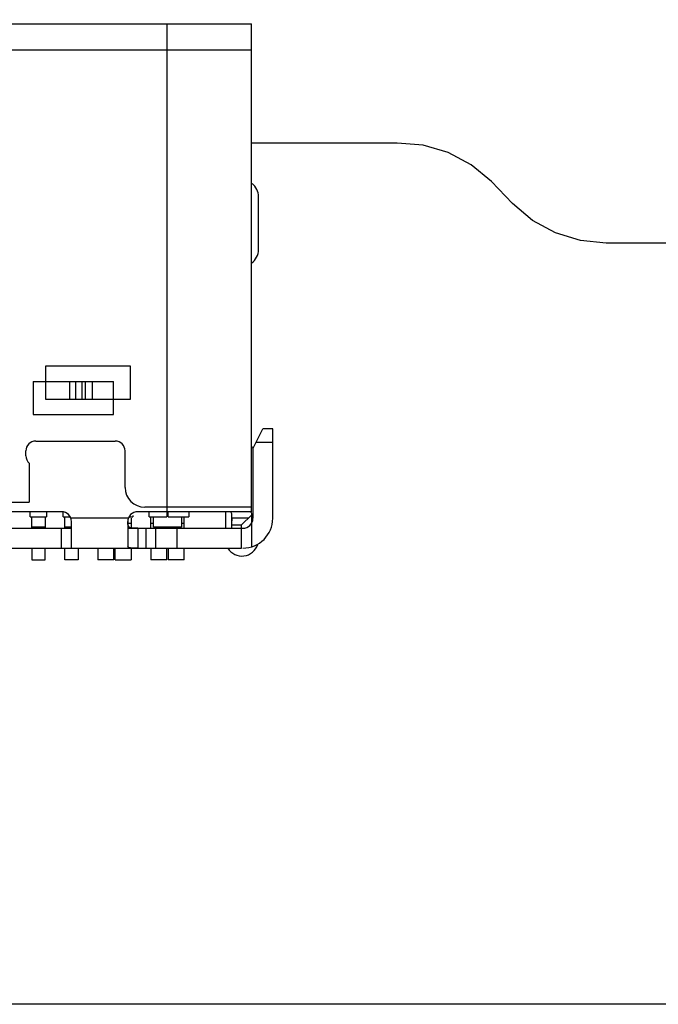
# Model space of a CAD drawing. Header units: inches. Extents: x -18 to 94, y -6 to 41.
# Tile 11 of 21: x 25 to 35, y -6 to 8. Entities that reach past the tile are written whole.
import ezdxf

# ---------------------------------------------------------------- set-up
doc = ezdxf.new("R2010")
doc.units = ezdxf.units.IN
doc.header["$LTSCALE"] = 1.21
doc.header["$MEASUREMENT"] = 0
doc.header["$PDMODE"] = 3
doc.header["$PDSIZE"] = 0.3125
doc.layers.get('0').update_dxf_attribs({"linetype": 'CONTINUOUS'})
doc.layers.get('Defpoints').update_dxf_attribs({"linetype": 'CONTINUOUS'})
doc.layers.add('DIM', color=3, linetype='CONTINUOUS')
doc.styles.get("Standard").update_dxf_attribs({"font": 'txt', "width": 0.8})
doc.dimstyles.get("Standard").update_dxf_attribs({"dimtxt": 0.15625, "dimasz": 0.1875, "dimexe": 0.125, "dimexo": 0.0625, "dimgap": 0.09, "dimtad": 0, "dimtih": 1, "dimtoh": 1, "dimzin": 4, "dimdsep": 46, "dimtxsty": 'STANDARD', "dimblk": '_FILLED', "dimblk1": '_FILLED', "dimblk2": '_FILLED', "dimcen": 0.09, "dimazin": 1, "dimtp": 0.01, "dimtm": 0.01, "dimtfac": 1, "dimtofl": 0, "dimtmove": 0, "dimatfit": 3, "dimldrblk": '_FILLED', "dimfxl": 1, "dimtolj": 1, "dimtzin": 4, "dimarcsym": 0})

# ---------------------------------------------------------------- blocks, each defined once
blk = doc.blocks.new('_FILLED')
at = {"color": 0, "linetype": 'ByBlock'}
blk.add_solid([(0, 0), (-1, 0.1667), (-1, -0.1667)], dxfattribs=at)
blk = doc.blocks.new('*D8')
at = {"layer": 'Defpoints', "color": 0}
for p in [(24.02, 19.29), (24.02, 8.326), (38.02, 5.726)]:
    blk.add_point(p, dxfattribs=at)
at = {"layer": 'DIM', "color": 0, "lineweight": -2}
for p, q in [((24.02, 8.389), (24.02, 19.415)), ((38.02, 5.789), (38.02, 19.415)), ((25.52, 19.29), (28.93, 19.29)), ((36.52, 19.29), (33.11, 19.29))]:
    blk.add_line(p, q, dxfattribs=at)
at = {"layer": 'DIM', "color": 0, "lineweight": -2, "xscale": 1.5, "yscale": 1.5, "zscale": 1.5, "rotation": 180}
blk.add_blockref('_FILLED', (24.02, 19.29), dxfattribs=at)
at = {"layer": 'DIM', "color": 0, "lineweight": -2, "xscale": 1.5, "yscale": 1.5, "zscale": 1.5}
blk.add_blockref('_FILLED', (38.02, 19.29), dxfattribs=at)
at = {"layer": 'DIM', "color": 0, "insert": (31.02, 19.29), "char_height": 1.5, "attachment_point": 5}
blk.add_mtext('\\A1;14.00', dxfattribs=at)

msp = doc.modelspace()

# ---------------------------------------------------------------- linework, layer by layer
at = {"color": 7, "linetype": 'Continuous'}
for p, q in [((19.55, 8.326), (28.49, 8.326)), ((27.21, 8.326), (27.21, 1.026)), ((28.49, 0.958), (28.49, 8.326)), ((19.55, 7.937), (28.49, 7.938)), ((27.21, 7.938), (27.21, 0.88)), ((30.692, 6.526), (28.49, 6.525)), ((31.084, 6.497), (30.692, 6.526)), ((31.461, 6.383), (31.084, 6.497)), ((31.808, 6.197), (31.461, 6.383)), ((32.113, 5.947), (31.808, 6.197)), ((32.434, 5.612), (32.113, 5.947)), ((28.595, 4.918), (28.595, 5.718)), ((32.732, 5.355), (32.434, 5.612)), ((33.08, 5.169), (32.732, 5.355)), ((33.457, 5.055), (33.08, 5.169)), ((33.849, 5.016), (33.457, 5.055)), ((36.183, 5.017), (33.849, 5.016)), ((25.38, 3.158), (25.38, 2.658)), ((26.66, 3.158), (25.38, 3.158)), ((26.66, 2.658), (26.66, 3.158)), ((25.189, 2.926), (25.189, 2.426)), ((25.189, 2.926), (26.404, 2.926)), ((25.746, 2.658), (25.746, 2.926)), ((25.835, 2.658), (25.835, 2.926)), ((25.926, 2.926), (25.926, 2.658)), ((25.98, 2.658), (25.98, 2.926)), ((26.084, 2.926), (26.084, 2.658)), ((26.404, 2.426), (26.404, 2.926)), ((25.38, 2.658), (26.66, 2.658)), ((25.189, 2.426), (26.404, 2.426)), ((28.51, 1.908), (28.66, 2.208)), ((28.81, 2.208), (28.66, 2.208)), ((28.81, 0.858), (28.81, 2.208)), ((25.23, 2.026), (26.43, 2.026)), ((28.56, 2.008), (28.81, 2.008)), ((25.08, 1.801), (25.08, 1.876)), ((26.58, 1.326), (26.58, 1.876)), ((28.51, 1.908), (28.51, 0.858)), ((25.13, 1.689), (25.13, 1.101)), ((22.91, 1.101), (25.13, 1.101)), ((25.62, 0.958), (22.42, 0.958)), ((25.145, 0.88), (25.145, 0.958)), ((25.395, 0.958), (25.395, 0.88)), ((25.645, 0.88), (25.645, 0.954)), ((26.695, 0.902), (26.695, 0.88)), ((28.474, 0.958), (26.77, 0.958)), ((28.49, 1.026), (26.88, 1.026)), ((26.945, 0.88), (26.945, 0.958)), ((27.23, 0.88), (27.23, 0.958)), ((27.545, 0.958), (27.545, 0.88)), ((28.095, 0.958), (28.095, 0.708)), ((28.34, 0.758), (28.49, 0.908)), ((28.49, 0.908), (28.49, 0.427)), ((25.145, 0.88), (25.395, 0.88)), ((25.17, 0.708), (25.17, 0.88)), ((25.37, 0.88), (25.37, 0.708)), ((25.645, 0.88), (25.75, 0.88)), ((25.67, 0.708), (25.67, 0.88)), ((26.629, 0.858), (25.762, 0.858)), ((25.77, 0.408), (25.77, 0.808)), ((26.62, 0.808), (26.62, 0.434)), ((26.67, 0.78), (26.629, 0.78)), ((26.641, 0.88), (26.695, 0.88)), ((26.67, 0.861), (26.67, 0.708)), ((26.945, 0.88), (27.21, 0.88)), ((26.97, 0.708), (26.97, 0.88)), ((27.01, 0.78), (26.97, 0.78)), ((27.01, 0.726), (27.01, 0.88)), ((27.23, 0.88), (27.545, 0.88)), ((27.43, 0.88), (27.43, 0.726)), ((27.47, 0.78), (27.43, 0.78)), ((27.47, 0.708), (27.47, 0.88)), ((28.19, 0.708), (28.19, 0.858)), ((28.44, 0.858), (28.19, 0.858)), ((28.19, 0.858), (28.19, 0.822)), ((28.19, 0.758), (28.34, 0.758)), ((28.34, 0.408), (28.34, 0.758)), ((22.27, 0.708), (25.77, 0.708)), ((25.37, 0.726), (25.17, 0.726)), ((25.62, 0.408), (25.62, 0.708)), ((25.77, 0.726), (25.67, 0.726)), ((26.62, 0.708), (28.34, 0.708)), ((26.77, 0.708), (26.77, 0.408)), ((26.899, 0.408), (26.899, 0.708)), ((27.43, 0.726), (27.01, 0.726)), ((27.039, 0.708), (27.039, 0.408)), ((27.21, 0.708), (27.21, 0.726)), ((27.23, 0.726), (27.23, 0.708)), ((27.36, 0.708), (27.36, 0.408)), ((28.349, 0.708), (28.36, 0.708)), ((19.7, 0.407), (28.34, 0.408)), ((25.17, 0.408), (25.17, 0.23)), ((25.37, 0.23), (25.37, 0.408)), ((25.67, 0.23), (25.67, 0.408)), ((25.87, 0.408), (25.87, 0.23)), ((26.17, 0.408), (26.17, 0.23)), ((26.41, 0.23), (26.41, 0.408)), ((26.43, 0.23), (26.43, 0.408)), ((26.67, 0.408), (26.67, 0.23)), ((26.97, 0.408), (26.97, 0.23)), ((27.21, 0.23), (27.21, 0.408)), ((27.23, 0.408), (27.23, 0.23)), ((27.47, 0.23), (27.47, 0.408)), ((25.17, 0.23), (25.37, 0.23)), ((25.87, 0.23), (25.67, 0.23)), ((26.41, 0.23), (26.17, 0.23)), ((26.43, 0.23), (26.67, 0.23)), ((27.21, 0.23), (26.97, 0.23)), ((27.47, 0.23), (27.23, 0.23)), ((-8.98, -6.474), (81.02, -6.484))]:
    msp.add_line(p, q, dxfattribs=at)
for centre, radius, start, end in [((28.345, 5.718), 0.25, 0, 51.5837), ((28.345, 4.918), 0.25, 305.3796, 0), ((25.23, 1.876), 0.15, 90, 180), ((26.43, 1.876), 0.15, 0, 90), ((28.345, 1.738), 0.25, 46.5635, 51.5837), ((25.23, 1.801), 0.15, 180, 228.1996), ((26.88, 1.326), 0.3, 180, 270), ((25.62, 0.808), 0.15, 0.0045, 90.0045), ((26.77, 0.808), 0.15, 90.0045, 180.0045), ((28.36, 0.858), 0.45, 270.0045, 0.0045), ((28.36, 0.858), 0.15, 270.0045, 0.0045), ((28.345, 0.538), 0.25, 211.9728, 342.2003)]:
    msp.add_arc(centre, radius, start, end, dxfattribs=at)
for points, knots in [([(28.17, 0.958), (28.173, 0.958), (28.182, 0.948), (28.188, 0.914), (28.189, 0.882), (28.19, 0.858)], [0, 0, 0, 0, 0.109502, 0.30766, 1, 1, 1, 1]), ([(28.474, 0.958), (28.48, 0.958), (28.488, 0.934), (28.488, 0.919), (28.489, 0.906)], [0, 0, 0, 0, 0.295968, 1, 1, 1, 1]), ([(26.77, 0.708), (26.748, 0.708), (26.717, 0.707), (26.677, 0.711), (26.653, 0.717), (26.634, 0.732), (26.625, 0.755), (26.621, 0.782), (26.62, 0.801), (26.62, 0.811)], [0, 0, 0, 0, 0.296999, 0.426545, 0.536971, 0.634719, 0.73844, 0.86063, 1, 1, 1, 1]), ([(26.77, 0.408), (26.751, 0.408), (26.714, 0.408), (26.668, 0.408), (26.62, 0.417), (26.62, 0.434)], [0, 0, 0, 0, 0.372001, 0.686007, 1, 1, 1, 1])]:
    msp.add_open_spline(points, degree=3, knots=knots, dxfattribs=at)

# ---------------------------------------------------------------- dimensions: what is measured, and where the dimension line sits
at = {"layer": 'DIM'}
dim = msp.add_linear_dim(base=(24.02, 19.29), p1=(38.02, 5.726), p2=(24.02, 8.326), dimstyle='STANDARD', override={"dimtxt": 1.5, "dimasz": 1.5, "dimtih": 0, "dimtoh": 0, "dimzin": 0, "dimcen": 0.198, "dimadec": 0, "dimazin": 0, "dimtp": 0, "dimtm": 0, "dimtdec": 4, "dimtzin": 0}, dxfattribs=at)
dim.commit()
dim.dimension.update_dxf_attribs({"geometry": '*D8', "text_midpoint": (31.02, 19.29)})

doc.saveas('drawing.dxf')
